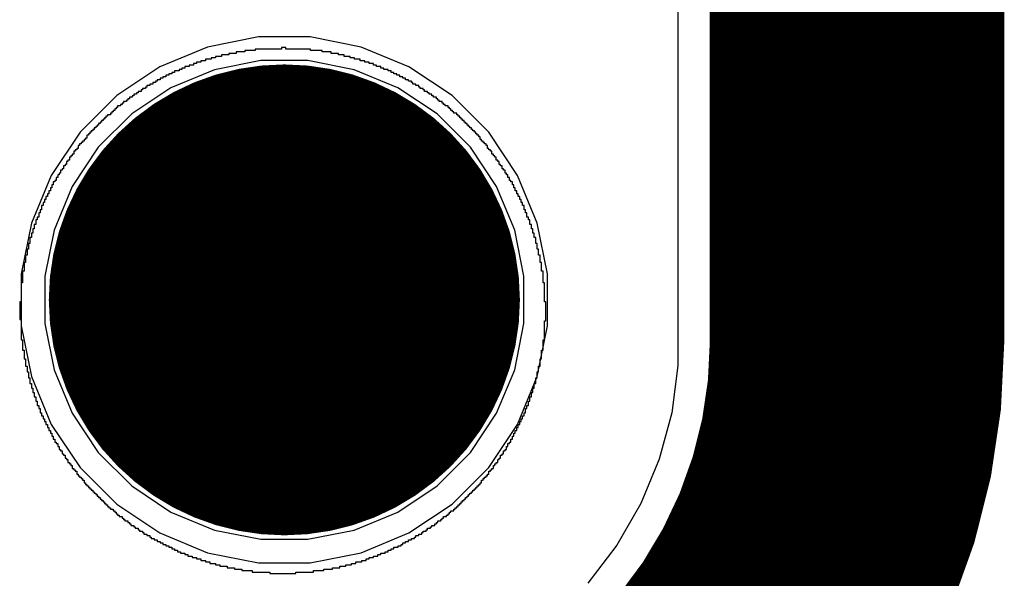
# Model space of a CAD drawing. Header units: millimetres. Extents: x -0.08 to 3.17, y -0.08 to 4.88.
# Tile 90 of 256: x 2.89 to 3.17, y 0.05 to 0.21. Entities that reach past the tile are written whole.
import ezdxf

# ---------------------------------------------------------------- set-up
doc = ezdxf.new("R2010")
doc.units = ezdxf.units.MM
doc.header["$MEASUREMENT"] = 0
for name, color, linetype in [('BottomLayer', 5, 'Continuous'), ('BottomOverlay', 54, 'Continuous'), ('BottomSolder', 6, 'Continuous'), ('Mechanical3', 76, 'Continuous'), ('Mechanical4', 56, 'Continuous'), ('MidLayer1', 16, 'Continuous'), ('MidLayer2', 76, 'Continuous'), ('MultiLayer', 9, 'Continuous'), ('PadHoleLayer', 156, 'Continuous'), ('TopLayer', 1, 'Continuous'), ('TopSolder', 216, 'Continuous')]:
    doc.layers.add(name, color=color, linetype=linetype)

msp = doc.modelspace()

# ---------------------------------------------------------------- linework, layer by layer
at = {"layer": 'BottomLayer'}
for p, q in [((3.0765, 3.73962), (3.0765, 0.11811)), ((2.9572, 0.20472), (2.94275, 0.20185)), ((2.97193, 0.20472), (2.9572, 0.20472)), ((2.98639, 0.20185), (2.97193, 0.20472)), ((2.94275, 0.20185), (2.92913, 0.19621)), ((3, 0.19621), (2.98639, 0.20185)), ((2.92913, 0.19621), (2.91688, 0.18802)), ((3.01225, 0.18802), (3, 0.19621)), ((2.91688, 0.18802), (2.90646, 0.17761)), ((3.02267, 0.17761), (3.01225, 0.18802)), ((2.90646, 0.17761), (2.89828, 0.16535)), ((3.03086, 0.16535), (3.02267, 0.17761)), ((2.89828, 0.16535), (2.89264, 0.15174)), ((3.0365, 0.15174), (3.03086, 0.16535)), ((2.89264, 0.15174), (2.88976, 0.13729)), ((3.03937, 0.13729), (3.0365, 0.15174)), ((2.88976, 0.13729), (2.88976, 0.12255)), ((3.03937, 0.12255), (3.03937, 0.13729)), ((2.88976, 0.12255), (2.89264, 0.1081)), ((3.0365, 0.1081), (3.03937, 0.12255)), ((3.0765, 0.11811), (3.0765, 0.11129)), ((3.0765, 0.11129), (3.07472, 0.09777)), ((2.89264, 0.1081), (2.89828, 0.09449)), ((3.03086, 0.09449), (3.0365, 0.1081)), ((3.07472, 0.09777), (3.07119, 0.08459)), ((2.89828, 0.09449), (2.90646, 0.08224)), ((3.02267, 0.08224), (3.03086, 0.09449)), ((3.07119, 0.08459), (3.06597, 0.07199)), ((2.90646, 0.08224), (2.91688, 0.07182)), ((3.01225, 0.07182), (3.02267, 0.08224)), ((2.91688, 0.07182), (2.92913, 0.06363)), ((3, 0.06363), (3.01225, 0.07182)), ((3.06597, 0.07199), (3.05915, 0.06017)), ((2.92913, 0.06363), (2.94275, 0.05799)), ((2.98639, 0.05799), (3, 0.06363)), ((3.05915, 0.06017), (3.05085, 0.04935)), ((2.94275, 0.05799), (2.9572, 0.05512)), ((2.97193, 0.05512), (2.98639, 0.05799)), ((2.9572, 0.05512), (2.97193, 0.05512))]:
    msp.add_line(p, q, dxfattribs=at)
at = {"layer": 'BottomLayer', "const_width": 0.06299}
msp.add_lwpolyline([(2.93307, 0.12992, 1), (2.99606, 0.12992, 1)], format="xyb", close=True, dxfattribs=at)
at = {"layer": 'BottomOverlay'}
for p, q in [((3.09134, 3.88243), (3.09134, -0.00158)), ((2.96496, 0.2017), (2.96371, 0.2017)), ((2.96371, 0.2017), (2.96371, 0.20129)), ((2.96496, 0.20129), (2.96496, 0.2017)), ((2.94501, 0.19879), (2.94376, 0.19879)), ((2.94376, 0.19879), (2.94376, 0.19838)), ((2.94667, 0.19921), (2.94501, 0.19921)), ((2.94501, 0.19921), (2.94501, 0.19879)), ((2.94875, 0.19963), (2.94667, 0.19963)), ((2.94667, 0.19963), (2.94667, 0.19921)), ((2.95083, 0.20004), (2.94875, 0.20004)), ((2.94875, 0.20004), (2.94875, 0.19963)), ((2.95332, 0.20046), (2.95083, 0.20046)), ((2.95083, 0.20046), (2.95083, 0.20004)), ((2.95623, 0.20087), (2.95332, 0.20087)), ((2.95332, 0.20087), (2.95332, 0.20046)), ((2.96371, 0.20129), (2.95623, 0.20129)), ((2.95623, 0.20129), (2.95623, 0.20087)), ((2.97203, 0.20129), (2.96496, 0.20129)), ((2.97203, 0.20087), (2.97203, 0.20129)), ((2.97535, 0.20087), (2.97203, 0.20087)), ((2.97535, 0.20046), (2.97535, 0.20087)), ((2.97785, 0.20046), (2.97535, 0.20046)), ((2.97785, 0.20004), (2.97785, 0.20046)), ((2.97993, 0.20004), (2.97785, 0.20004)), ((2.97993, 0.19963), (2.97993, 0.20004)), ((2.98159, 0.19963), (2.97993, 0.19963)), ((2.98159, 0.19921), (2.98159, 0.19963)), ((2.98325, 0.19921), (2.98159, 0.19921)), ((2.98325, 0.19879), (2.98325, 0.19921)), ((2.9845, 0.19879), (2.98325, 0.19879)), ((2.9845, 0.19838), (2.9845, 0.19879)), ((2.93752, 0.1963), (2.93628, 0.1963)), ((2.93628, 0.1963), (2.93628, 0.19588)), ((2.93877, 0.19672), (2.93752, 0.19672)), ((2.93752, 0.19672), (2.93752, 0.1963)), ((2.9396, 0.19713), (2.93877, 0.19713)), ((2.93877, 0.19713), (2.93877, 0.19672)), ((2.94085, 0.19755), (2.9396, 0.19755)), ((2.9396, 0.19755), (2.9396, 0.19713)), ((2.9421, 0.19796), (2.94085, 0.19796)), ((2.94085, 0.19796), (2.94085, 0.19755)), ((2.94376, 0.19838), (2.9421, 0.19838)), ((2.9421, 0.19838), (2.9421, 0.19796)), ((2.98616, 0.19838), (2.9845, 0.19838)), ((2.98616, 0.19796), (2.98616, 0.19838)), ((2.98741, 0.19796), (2.98616, 0.19796)), ((2.98741, 0.19755), (2.98741, 0.19796)), ((2.98866, 0.19755), (2.98741, 0.19755)), ((2.98866, 0.19713), (2.98866, 0.19755)), ((2.9899, 0.19713), (2.98866, 0.19713)), ((2.9899, 0.19672), (2.9899, 0.19713)), ((2.99074, 0.19672), (2.9899, 0.19672)), ((2.99074, 0.1963), (2.99074, 0.19672)), ((2.99198, 0.1963), (2.99074, 0.1963)), ((2.99198, 0.19588), (2.99198, 0.1963)), ((2.93087, 0.19339), (2.93004, 0.19339)), ((2.93004, 0.19339), (2.93004, 0.19297)), ((2.9317, 0.19381), (2.93087, 0.19381)), ((2.93087, 0.19381), (2.93087, 0.19339)), ((2.93254, 0.19422), (2.9317, 0.19422)), ((2.9317, 0.19422), (2.9317, 0.19381)), ((2.93337, 0.19464), (2.93254, 0.19464)), ((2.93254, 0.19464), (2.93254, 0.19422)), ((2.93461, 0.19505), (2.93337, 0.19505)), ((2.93337, 0.19505), (2.93337, 0.19464)), ((2.93545, 0.19547), (2.93461, 0.19547)), ((2.93461, 0.19547), (2.93461, 0.19505)), ((2.93628, 0.19588), (2.93545, 0.19588)), ((2.93545, 0.19588), (2.93545, 0.19547)), ((2.99281, 0.19588), (2.99198, 0.19588)), ((2.99281, 0.19547), (2.99281, 0.19588)), ((2.99406, 0.19547), (2.99281, 0.19547)), ((2.99406, 0.19505), (2.99406, 0.19547)), ((2.99489, 0.19505), (2.99406, 0.19505)), ((2.99489, 0.19464), (2.99489, 0.19505)), ((2.99572, 0.19464), (2.99489, 0.19464)), ((2.99572, 0.19422), (2.99572, 0.19464)), ((2.99656, 0.19422), (2.99572, 0.19422)), ((2.99656, 0.19381), (2.99656, 0.19422)), ((2.99739, 0.19381), (2.99656, 0.19381)), ((2.99739, 0.19339), (2.99739, 0.19381)), ((2.99822, 0.19339), (2.99739, 0.19339)), ((2.99822, 0.19297), (2.99822, 0.19339)), ((2.92547, 0.19048), (2.92505, 0.19048)), ((2.92505, 0.19048), (2.92505, 0.19006)), ((2.9263, 0.1909), (2.92547, 0.1909)), ((2.92547, 0.1909), (2.92547, 0.19048)), ((2.92713, 0.19131), (2.9263, 0.19131)), ((2.9263, 0.19131), (2.9263, 0.1909)), ((2.92796, 0.19173), (2.92713, 0.19173)), ((2.92713, 0.19173), (2.92713, 0.19131)), ((2.92838, 0.19214), (2.92796, 0.19214)), ((2.92796, 0.19214), (2.92796, 0.19173)), ((2.92921, 0.19256), (2.92838, 0.19256)), ((2.92838, 0.19256), (2.92838, 0.19214)), ((2.93004, 0.19297), (2.92921, 0.19297)), ((2.92921, 0.19297), (2.92921, 0.19256)), ((2.99905, 0.19297), (2.99822, 0.19297)), ((2.99905, 0.19256), (2.99905, 0.19297)), ((2.99988, 0.19256), (2.99905, 0.19256)), ((2.99988, 0.19214), (2.99988, 0.19256)), ((3.00071, 0.19214), (2.99988, 0.19214)), ((3.00071, 0.19173), (3.00071, 0.19214)), ((3.00113, 0.19173), (3.00071, 0.19173)), ((3.00113, 0.19131), (3.00113, 0.19173)), ((3.00196, 0.19131), (3.00113, 0.19131)), ((3.00196, 0.1909), (3.00196, 0.19131)), ((3.00279, 0.1909), (3.00196, 0.1909)), ((3.00279, 0.19048), (3.00279, 0.1909)), ((3.00321, 0.19048), (3.00279, 0.19048)), ((3.00321, 0.19006), (3.00321, 0.19048)), ((2.92173, 0.18799), (2.92131, 0.18799)), ((2.92131, 0.18799), (2.92131, 0.18757)), ((2.92256, 0.1884), (2.92173, 0.1884)), ((2.92173, 0.1884), (2.92173, 0.18799)), ((2.92297, 0.18882), (2.92256, 0.18882)), ((2.92256, 0.18882), (2.92256, 0.1884)), ((2.92381, 0.18923), (2.92297, 0.18923)), ((2.92297, 0.18923), (2.92297, 0.18882)), ((2.92422, 0.18965), (2.92381, 0.18965)), ((2.92381, 0.18965), (2.92381, 0.18923)), ((2.92505, 0.19006), (2.92422, 0.19006)), ((2.92422, 0.19006), (2.92422, 0.18965)), ((3.00404, 0.19006), (3.00321, 0.19006)), ((3.00404, 0.18965), (3.00404, 0.19006)), ((3.00445, 0.18965), (3.00404, 0.18965)), ((3.00445, 0.18923), (3.00445, 0.18965)), ((3.00529, 0.18923), (3.00445, 0.18923)), ((3.00529, 0.18882), (3.00529, 0.18923)), ((3.0057, 0.18882), (3.00529, 0.18882)), ((3.0057, 0.1884), (3.0057, 0.18882)), ((3.00653, 0.1884), (3.0057, 0.1884)), ((3.00653, 0.18799), (3.00653, 0.1884)), ((3.00695, 0.18799), (3.00653, 0.18799)), ((3.00695, 0.18757), (3.00695, 0.18799)), ((2.91799, 0.18508), (2.91715, 0.18508)), ((2.91715, 0.18508), (2.91715, 0.18466)), ((2.9184, 0.18549), (2.91799, 0.18549)), ((2.91799, 0.18549), (2.91799, 0.18508)), ((2.91882, 0.18591), (2.9184, 0.18591)), ((2.9184, 0.18591), (2.9184, 0.18549)), ((2.91965, 0.18632), (2.91882, 0.18632)), ((2.91882, 0.18632), (2.91882, 0.18591)), ((2.92006, 0.18674), (2.91965, 0.18674)), ((2.91965, 0.18674), (2.91965, 0.18632)), ((2.92048, 0.18715), (2.92006, 0.18715)), ((2.92006, 0.18715), (2.92006, 0.18674)), ((2.92131, 0.18757), (2.92048, 0.18757)), ((2.92048, 0.18757), (2.92048, 0.18715)), ((3.00778, 0.18757), (3.00695, 0.18757)), ((3.00778, 0.18715), (3.00778, 0.18757)), ((3.0082, 0.18715), (3.00778, 0.18715)), ((3.0082, 0.18674), (3.0082, 0.18715)), ((3.00861, 0.18674), (3.0082, 0.18674)), ((3.00861, 0.18632), (3.00861, 0.18674)), ((3.00944, 0.18632), (3.00861, 0.18632)), ((3.00944, 0.18591), (3.00944, 0.18632)), ((3.00986, 0.18591), (3.00944, 0.18591)), ((3.00986, 0.18549), (3.00986, 0.18591)), ((3.01027, 0.18549), (3.00986, 0.18549)), ((3.01027, 0.18508), (3.01027, 0.18549)), ((3.01111, 0.18508), (3.01027, 0.18508)), ((3.01111, 0.18466), (3.01111, 0.18508)), ((2.91424, 0.18217), (2.91383, 0.18217)), ((2.91383, 0.18217), (2.91383, 0.18175)), ((2.91508, 0.18258), (2.91424, 0.18258)), ((2.91424, 0.18258), (2.91424, 0.18217)), ((2.91549, 0.183), (2.91508, 0.183)), ((2.91508, 0.183), (2.91508, 0.18258)), ((2.91591, 0.18341), (2.91549, 0.18341)), ((2.91549, 0.18341), (2.91549, 0.183)), ((2.91632, 0.18383), (2.91591, 0.18383)), ((2.91591, 0.18383), (2.91591, 0.18341)), ((2.91674, 0.18424), (2.91632, 0.18424)), ((2.91632, 0.18424), (2.91632, 0.18383)), ((2.91715, 0.18466), (2.91674, 0.18466)), ((2.91674, 0.18466), (2.91674, 0.18424)), ((3.01152, 0.18466), (3.01111, 0.18466)), ((3.01152, 0.18424), (3.01152, 0.18466)), ((3.01194, 0.18424), (3.01152, 0.18424)), ((3.01194, 0.18383), (3.01194, 0.18424)), ((3.01235, 0.18383), (3.01194, 0.18383)), ((3.01235, 0.18341), (3.01235, 0.18383)), ((3.01277, 0.18341), (3.01235, 0.18341)), ((3.01277, 0.183), (3.01277, 0.18341)), ((3.0136, 0.183), (3.01277, 0.183)), ((3.0136, 0.18258), (3.0136, 0.183)), ((3.01402, 0.18258), (3.0136, 0.18258)), ((3.01402, 0.18217), (3.01402, 0.18258)), ((3.01443, 0.18217), (3.01402, 0.18217)), ((3.01443, 0.18175), (3.01443, 0.18217)), ((2.91133, 0.17926), (2.91092, 0.17926)), ((2.91092, 0.17926), (2.91092, 0.17884)), ((2.91175, 0.17967), (2.91133, 0.17967)), ((2.91133, 0.17967), (2.91133, 0.17926)), ((2.91217, 0.18009), (2.91175, 0.18009)), ((2.91175, 0.18009), (2.91175, 0.17967)), ((2.91258, 0.1805), (2.91217, 0.1805)), ((2.91217, 0.1805), (2.91217, 0.18009)), ((2.913, 0.18092), (2.91258, 0.18092)), ((2.91258, 0.18092), (2.91258, 0.1805)), ((2.91341, 0.18133), (2.913, 0.18133)), ((2.913, 0.18133), (2.913, 0.18092)), ((2.91383, 0.18175), (2.91341, 0.18175)), ((2.91341, 0.18175), (2.91341, 0.18133)), ((3.01485, 0.18175), (3.01443, 0.18175)), ((3.01485, 0.18133), (3.01485, 0.18175)), ((3.01526, 0.18133), (3.01485, 0.18133)), ((3.01526, 0.18092), (3.01526, 0.18133)), ((3.01568, 0.18092), (3.01526, 0.18092)), ((3.01568, 0.1805), (3.01568, 0.18092)), ((3.01609, 0.1805), (3.01568, 0.1805)), ((3.01609, 0.18009), (3.01609, 0.1805)), ((3.01651, 0.18009), (3.01609, 0.18009)), ((3.01651, 0.17967), (3.01651, 0.18009)), ((3.01693, 0.17967), (3.01651, 0.17967)), ((3.01693, 0.17926), (3.01693, 0.17967)), ((3.01734, 0.17926), (3.01693, 0.17926)), ((3.01734, 0.17884), (3.01734, 0.17926)), ((2.90884, 0.17676), (2.90842, 0.17676)), ((2.90842, 0.17676), (2.90842, 0.17593)), ((2.90926, 0.17718), (2.90884, 0.17718)), ((2.90884, 0.17718), (2.90884, 0.17676)), ((2.90967, 0.17759), (2.90926, 0.17759)), ((2.90926, 0.17759), (2.90926, 0.17718)), ((2.91009, 0.17801), (2.90967, 0.17801)), ((2.90967, 0.17801), (2.90967, 0.17759)), ((2.9105, 0.17842), (2.91009, 0.17842)), ((2.91009, 0.17842), (2.91009, 0.17801)), ((2.91092, 0.17884), (2.9105, 0.17884)), ((2.9105, 0.17884), (2.9105, 0.17842)), ((3.01776, 0.17884), (3.01734, 0.17884)), ((3.01776, 0.17842), (3.01776, 0.17884)), ((3.01817, 0.17842), (3.01776, 0.17842)), ((3.01817, 0.17801), (3.01817, 0.17842)), ((3.01859, 0.17801), (3.01817, 0.17801)), ((3.01859, 0.17759), (3.01859, 0.17801)), ((3.019, 0.17759), (3.01859, 0.17759)), ((3.019, 0.17718), (3.019, 0.17759)), ((3.01942, 0.17718), (3.019, 0.17718)), ((3.01942, 0.17676), (3.01942, 0.17718)), ((3.01984, 0.17676), (3.01942, 0.17676)), ((3.01984, 0.17635), (3.01984, 0.17676)), ((2.90635, 0.17385), (2.90593, 0.17385)), ((2.90593, 0.17385), (2.90593, 0.17302)), ((2.90676, 0.17427), (2.90635, 0.17427)), ((2.90635, 0.17427), (2.90635, 0.17385)), ((2.90718, 0.17468), (2.90676, 0.17468)), ((2.90676, 0.17468), (2.90676, 0.17427)), ((2.90759, 0.1751), (2.90718, 0.1751)), ((2.90718, 0.1751), (2.90718, 0.17468)), ((2.90801, 0.17551), (2.90759, 0.17551)), ((2.90759, 0.17551), (2.90759, 0.1751)), ((2.90842, 0.17593), (2.90801, 0.17593)), ((2.90801, 0.17593), (2.90801, 0.17551)), ((3.02025, 0.17635), (3.01984, 0.17635)), ((3.02025, 0.17551), (3.02025, 0.17635)), ((3.02067, 0.17551), (3.02025, 0.17551)), ((3.02067, 0.1751), (3.02067, 0.17551)), ((3.02108, 0.1751), (3.02067, 0.1751)), ((3.02108, 0.17468), (3.02108, 0.1751)), ((3.0215, 0.17468), (3.02108, 0.17468)), ((3.0215, 0.17427), (3.0215, 0.17468)), ((3.02191, 0.17427), (3.0215, 0.17427)), ((3.02191, 0.17385), (3.02191, 0.17427)), ((3.02233, 0.17385), (3.02191, 0.17385)), ((3.02233, 0.17302), (3.02233, 0.17385)), ((2.90427, 0.17094), (2.90385, 0.17094)), ((2.90385, 0.17094), (2.90385, 0.17053)), ((2.90468, 0.17136), (2.90427, 0.17136)), ((2.90427, 0.17136), (2.90427, 0.17094)), ((2.9051, 0.17219), (2.90468, 0.17219)), ((2.90468, 0.17219), (2.90468, 0.17136)), ((2.90551, 0.1726), (2.9051, 0.1726)), ((2.9051, 0.1726), (2.9051, 0.17219)), ((2.90593, 0.17302), (2.90551, 0.17302)), ((2.90551, 0.17302), (2.90551, 0.1726)), ((3.02275, 0.17302), (3.02233, 0.17302)), ((3.02275, 0.1726), (3.02275, 0.17302)), ((3.02316, 0.1726), (3.02275, 0.1726)), ((3.02316, 0.17219), (3.02316, 0.1726)), ((3.02358, 0.17219), (3.02316, 0.17219)), ((3.02358, 0.17136), (3.02358, 0.17219)), ((3.02399, 0.17136), (3.02358, 0.17136)), ((3.02399, 0.17094), (3.02399, 0.17136)), ((3.02441, 0.17094), (3.02399, 0.17094)), ((3.02441, 0.17053), (3.02441, 0.17094)), ((2.90219, 0.16803), (2.90177, 0.16803)), ((2.90177, 0.16803), (2.90177, 0.1672)), ((2.9026, 0.16845), (2.90219, 0.16845)), ((2.90219, 0.16845), (2.90219, 0.16803)), ((2.90302, 0.16928), (2.9026, 0.16928)), ((2.9026, 0.16928), (2.9026, 0.16845)), ((2.90344, 0.16969), (2.90302, 0.16969)), ((2.90302, 0.16969), (2.90302, 0.16928)), ((2.90385, 0.17053), (2.90344, 0.17053)), ((2.90344, 0.17053), (2.90344, 0.16969)), ((3.02482, 0.17053), (3.02441, 0.17053)), ((3.02482, 0.16969), (3.02482, 0.17053)), ((3.02524, 0.16969), (3.02482, 0.16969)), ((3.02524, 0.16928), (3.02524, 0.16969)), ((3.02566, 0.16928), (3.02524, 0.16928)), ((3.02566, 0.16845), (3.02566, 0.16928)), ((3.02607, 0.16845), (3.02566, 0.16845)), ((3.02607, 0.16803), (3.02607, 0.16845)), ((3.02649, 0.16803), (3.02607, 0.16803)), ((3.02649, 0.1672), (3.02649, 0.16803)), ((2.90053, 0.16554), (2.90011, 0.16554)), ((2.90011, 0.16554), (2.90011, 0.16471)), ((2.90094, 0.16595), (2.90053, 0.16595)), ((2.90053, 0.16595), (2.90053, 0.16554)), ((2.90136, 0.16678), (2.90094, 0.16678)), ((2.90094, 0.16678), (2.90094, 0.16595)), ((2.90177, 0.1672), (2.90136, 0.1672)), ((2.90136, 0.1672), (2.90136, 0.16678)), ((3.0269, 0.1672), (3.02649, 0.1672)), ((3.0269, 0.16678), (3.0269, 0.1672)), ((3.02732, 0.16678), (3.0269, 0.16678)), ((3.02732, 0.16595), (3.02732, 0.16678)), ((3.02773, 0.16595), (3.02732, 0.16595)), ((3.02773, 0.16554), (3.02773, 0.16595)), ((3.02815, 0.16554), (3.02773, 0.16554)), ((3.02815, 0.16471), (3.02815, 0.16554)), ((2.89886, 0.16263), (2.89845, 0.16263)), ((2.89845, 0.16263), (2.89845, 0.1618)), ((2.89928, 0.16346), (2.89886, 0.16346)), ((2.89886, 0.16346), (2.89886, 0.16263)), ((2.89969, 0.16387), (2.89928, 0.16387)), ((2.89928, 0.16387), (2.89928, 0.16346)), ((2.90011, 0.16471), (2.89969, 0.16471)), ((2.89969, 0.16471), (2.89969, 0.16387)), ((3.02857, 0.16471), (3.02815, 0.16471)), ((3.02857, 0.16387), (3.02857, 0.16471)), ((3.02898, 0.16387), (3.02857, 0.16387)), ((3.02898, 0.16346), (3.02898, 0.16387)), ((3.0294, 0.16346), (3.02898, 0.16346)), ((3.0294, 0.16263), (3.0294, 0.16346)), ((3.02981, 0.16263), (3.0294, 0.16263)), ((3.02981, 0.1618), (3.02981, 0.16263)), ((2.89762, 0.16013), (2.8972, 0.16013)), ((2.8972, 0.16013), (2.8972, 0.1593)), ((2.89803, 0.16096), (2.89762, 0.16096)), ((2.89762, 0.16096), (2.89762, 0.16013)), ((2.89845, 0.1618), (2.89803, 0.1618)), ((2.89803, 0.1618), (2.89803, 0.16096)), ((3.03023, 0.1618), (3.02981, 0.1618)), ((3.03023, 0.16096), (3.03023, 0.1618)), ((3.03064, 0.16096), (3.03023, 0.16096)), ((3.03064, 0.16013), (3.03064, 0.16096)), ((3.03106, 0.16013), (3.03064, 0.16013)), ((3.03106, 0.1593), (3.03106, 0.16013)), ((2.89595, 0.15681), (2.89554, 0.15681)), ((2.89554, 0.15681), (2.89554, 0.15556)), ((2.89637, 0.15764), (2.89595, 0.15764)), ((2.89595, 0.15764), (2.89595, 0.15681)), ((2.89678, 0.15847), (2.89637, 0.15847)), ((2.89637, 0.15847), (2.89637, 0.15764)), ((2.8972, 0.1593), (2.89678, 0.1593)), ((2.89678, 0.1593), (2.89678, 0.15847)), ((3.03148, 0.1593), (3.03106, 0.1593)), ((3.03148, 0.15847), (3.03148, 0.1593)), ((3.03189, 0.15847), (3.03148, 0.15847)), ((3.03189, 0.15764), (3.03189, 0.15847)), ((3.03231, 0.15764), (3.03189, 0.15764)), ((3.03231, 0.15681), (3.03231, 0.15764)), ((3.03272, 0.15681), (3.03231, 0.15681)), ((3.03272, 0.15556), (3.03272, 0.15681)), ((2.89512, 0.15473), (2.89471, 0.15473)), ((2.89471, 0.15473), (2.89471, 0.15348)), ((2.89554, 0.15556), (2.89512, 0.15556)), ((2.89512, 0.15556), (2.89512, 0.15473)), ((3.03314, 0.15556), (3.03272, 0.15556)), ((3.03314, 0.15473), (3.03314, 0.15556)), ((3.03355, 0.15473), (3.03314, 0.15473)), ((3.03355, 0.15348), (3.03355, 0.15473)), ((2.89387, 0.1514), (2.89346, 0.1514)), ((2.89346, 0.1514), (2.89346, 0.15016)), ((2.89429, 0.15265), (2.89387, 0.15265)), ((2.89387, 0.15265), (2.89387, 0.1514)), ((2.89471, 0.15348), (2.89429, 0.15348)), ((2.89429, 0.15348), (2.89429, 0.15265)), ((3.03397, 0.15348), (3.03355, 0.15348)), ((3.03397, 0.15265), (3.03397, 0.15348)), ((3.03439, 0.15265), (3.03397, 0.15265)), ((3.03439, 0.1514), (3.03439, 0.15265)), ((3.0348, 0.1514), (3.03439, 0.1514)), ((3.0348, 0.15016), (3.0348, 0.1514)), ((2.89304, 0.14891), (2.89263, 0.14891)), ((2.89263, 0.14891), (2.89263, 0.14766)), ((2.89346, 0.15016), (2.89304, 0.15016)), ((2.89304, 0.15016), (2.89304, 0.14891)), ((3.03522, 0.15016), (3.0348, 0.15016)), ((3.03522, 0.14891), (3.03522, 0.15016)), ((3.03563, 0.14891), (3.03522, 0.14891)), ((3.03563, 0.14766), (3.03563, 0.14891)), ((2.89221, 0.146), (2.8918, 0.146)), ((2.8918, 0.146), (2.8918, 0.14434)), ((2.89263, 0.14766), (2.89221, 0.14766)), ((2.89221, 0.14766), (2.89221, 0.146)), ((3.03605, 0.14766), (3.03563, 0.14766)), ((3.03605, 0.146), (3.03605, 0.14766)), ((3.03646, 0.146), (3.03605, 0.146)), ((3.03646, 0.14434), (3.03646, 0.146)), ((2.8918, 0.14434), (2.89138, 0.14434)), ((2.89138, 0.14434), (2.89138, 0.14267)), ((3.03688, 0.14434), (3.03646, 0.14434)), ((3.03688, 0.14267), (3.03688, 0.14434)), ((2.89096, 0.14059), (2.89055, 0.14059)), ((2.89055, 0.14059), (2.89055, 0.1381)), ((2.89138, 0.14267), (2.89096, 0.14267)), ((2.89096, 0.14267), (2.89096, 0.14059)), ((3.0373, 0.14267), (3.03688, 0.14267)), ((3.0373, 0.14059), (3.0373, 0.14267)), ((3.03771, 0.14059), (3.0373, 0.14059)), ((3.03771, 0.1381), (3.03771, 0.14059)), ((2.89055, 0.1381), (2.89013, 0.1381)), ((2.89013, 0.1381), (2.89013, 0.13477)), ((3.03813, 0.1381), (3.03771, 0.1381)), ((3.03813, 0.13477), (3.03813, 0.1381)), ((2.89013, 0.13477), (2.88972, 0.13477)), ((2.88972, 0.13477), (2.88972, 0.12937)), ((3.03854, 0.13477), (3.03813, 0.13477)), ((3.03854, 0.12937), (3.03854, 0.13477)), ((2.88972, 0.12937), (2.8893, 0.12937)), ((2.8893, 0.12937), (2.8893, 0.12438)), ((3.03896, 0.12937), (3.03854, 0.12937)), ((3.03896, 0.12397), (3.03896, 0.12937)), ((2.8893, 0.12438), (2.88972, 0.12438)), ((2.88972, 0.12438), (2.88972, 0.11856)), ((3.03854, 0.11856), (3.03854, 0.12397)), ((3.03854, 0.12397), (3.03896, 0.12397)), ((2.88972, 0.11856), (2.89013, 0.11856)), ((2.89013, 0.11856), (2.89013, 0.11565)), ((3.03813, 0.11565), (3.03813, 0.11856)), ((3.03813, 0.11856), (3.03854, 0.11856)), ((2.89013, 0.11565), (2.89055, 0.11565)), ((2.89055, 0.11565), (2.89055, 0.11524)), ((2.89055, 0.11524), (2.89055, 0.11482)), ((2.89055, 0.11482), (2.89055, 0.11316)), ((3.03771, 0.11316), (3.03771, 0.11565)), ((3.03771, 0.11565), (3.03813, 0.11565)), ((2.89055, 0.11316), (2.89096, 0.11316)), ((2.89096, 0.11316), (2.89096, 0.11108)), ((3.0373, 0.11108), (3.0373, 0.11316)), ((3.0373, 0.11316), (3.03771, 0.11316)), ((2.89096, 0.11108), (2.89138, 0.11108)), ((2.89138, 0.11108), (2.89138, 0.10942)), ((2.89138, 0.10942), (2.8918, 0.10942)), ((2.8918, 0.10942), (2.8918, 0.10775)), ((3.03646, 0.10775), (3.03646, 0.10942)), ((3.03646, 0.10942), (3.03688, 0.10942)), ((3.03688, 0.10942), (3.03688, 0.11108)), ((3.03688, 0.11108), (3.0373, 0.11108)), ((2.8918, 0.10775), (2.89221, 0.10775)), ((2.89221, 0.10775), (2.89221, 0.10609)), ((3.03605, 0.10609), (3.03605, 0.10775)), ((3.03605, 0.10775), (3.03646, 0.10775)), ((2.89221, 0.10609), (2.89263, 0.10609)), ((2.89263, 0.10609), (2.89263, 0.10484)), ((2.89263, 0.10484), (2.89304, 0.10484)), ((2.89304, 0.10484), (2.89304, 0.1036)), ((3.03522, 0.1036), (3.03522, 0.10484)), ((3.03522, 0.10484), (3.03563, 0.10484)), ((3.03563, 0.10484), (3.03563, 0.10609)), ((3.03563, 0.10609), (3.03605, 0.10609)), ((2.89304, 0.1036), (2.89346, 0.1036)), ((2.89346, 0.1036), (2.89346, 0.10235)), ((2.89346, 0.10235), (2.89387, 0.10235)), ((2.89387, 0.10235), (2.89387, 0.1011)), ((2.89387, 0.1011), (2.89429, 0.1011)), ((2.89429, 0.1011), (2.89429, 0.09985)), ((3.03397, 0.09985), (3.03397, 0.1011)), ((3.03397, 0.1011), (3.03439, 0.1011)), ((3.03439, 0.1011), (3.03439, 0.10235)), ((3.03439, 0.10235), (3.0348, 0.10235)), ((3.0348, 0.10235), (3.0348, 0.1036)), ((3.0348, 0.1036), (3.03522, 0.1036)), ((2.89429, 0.09985), (2.89471, 0.09985)), ((2.89471, 0.09985), (2.89471, 0.09902)), ((2.89471, 0.09902), (2.89512, 0.09902)), ((2.89512, 0.09902), (2.89512, 0.09778)), ((3.03314, 0.09778), (3.03314, 0.09902)), ((3.03314, 0.09902), (3.03355, 0.09902)), ((3.03355, 0.09902), (3.03355, 0.09985)), ((3.03355, 0.09985), (3.03397, 0.09985)), ((2.89512, 0.09778), (2.89554, 0.09778)), ((2.89554, 0.09778), (2.89554, 0.09694)), ((2.89554, 0.09694), (2.89595, 0.09694)), ((2.89595, 0.09694), (2.89595, 0.09611)), ((2.89595, 0.09611), (2.89637, 0.09611)), ((2.89637, 0.09611), (2.89637, 0.09528)), ((2.89637, 0.09528), (2.89678, 0.09528)), ((2.89678, 0.09528), (2.89678, 0.09445)), ((3.03148, 0.09445), (3.03148, 0.09528)), ((3.03148, 0.09528), (3.03189, 0.09528)), ((3.03189, 0.09528), (3.03189, 0.09611)), ((3.03189, 0.09611), (3.03231, 0.09611)), ((3.03231, 0.09611), (3.03231, 0.09694)), ((3.03231, 0.09694), (3.03272, 0.09694)), ((3.03272, 0.09694), (3.03272, 0.09778)), ((3.03272, 0.09778), (3.03314, 0.09778)), ((2.89678, 0.09445), (2.8972, 0.09445)), ((2.8972, 0.09445), (2.8972, 0.09362)), ((2.8972, 0.09362), (2.89762, 0.09362)), ((2.89762, 0.09362), (2.89762, 0.09279)), ((2.89762, 0.09279), (2.89803, 0.09279)), ((2.89803, 0.09279), (2.89803, 0.09196)), ((3.03023, 0.09196), (3.03023, 0.09279)), ((3.03023, 0.09279), (3.03064, 0.09279)), ((3.03064, 0.09279), (3.03064, 0.09362)), ((3.03064, 0.09362), (3.03106, 0.09362)), ((3.03106, 0.09362), (3.03106, 0.09445)), ((3.03106, 0.09445), (3.03148, 0.09445)), ((2.89803, 0.09196), (2.89845, 0.09196)), ((2.89845, 0.09196), (2.89845, 0.09112)), ((2.89845, 0.09112), (2.89886, 0.09112)), ((2.89886, 0.09112), (2.89886, 0.09029)), ((2.89886, 0.09029), (2.89928, 0.09029)), ((2.89928, 0.09029), (2.89928, 0.08946)), ((3.02898, 0.08946), (3.02898, 0.09029)), ((3.02898, 0.09029), (3.0294, 0.09029)), ((3.0294, 0.09029), (3.0294, 0.09112)), ((3.0294, 0.09112), (3.02981, 0.09112)), ((3.02981, 0.09112), (3.02981, 0.09196)), ((3.02981, 0.09196), (3.03023, 0.09196)), ((2.89928, 0.08946), (2.89969, 0.08946)), ((2.89969, 0.08946), (2.89969, 0.08905)), ((2.89969, 0.08905), (2.90011, 0.08905)), ((2.90011, 0.08905), (2.90011, 0.08821)), ((2.90011, 0.08821), (2.90053, 0.08821)), ((2.90053, 0.08821), (2.90053, 0.08738)), ((2.90053, 0.08738), (2.90094, 0.08738)), ((2.90094, 0.08738), (2.90094, 0.08697)), ((2.90094, 0.08697), (2.90136, 0.08697)), ((2.90136, 0.08697), (2.90136, 0.08614)), ((3.0269, 0.08614), (3.0269, 0.08697)), ((3.0269, 0.08697), (3.02732, 0.08697)), ((3.02732, 0.08697), (3.02732, 0.08738)), ((3.02732, 0.08738), (3.02773, 0.08738)), ((3.02773, 0.08738), (3.02773, 0.08821)), ((3.02773, 0.08821), (3.02815, 0.08821)), ((3.02815, 0.08821), (3.02815, 0.08905)), ((3.02815, 0.08905), (3.02857, 0.08905)), ((3.02857, 0.08905), (3.02857, 0.08946)), ((3.02857, 0.08946), (3.02898, 0.08946)), ((2.90136, 0.08614), (2.90177, 0.08614)), ((2.90177, 0.08614), (2.90177, 0.08572)), ((2.90177, 0.08572), (2.90219, 0.08572)), ((2.90219, 0.08572), (2.90219, 0.08489)), ((2.90219, 0.08489), (2.9026, 0.08489)), ((2.9026, 0.08489), (2.9026, 0.08447)), ((2.9026, 0.08447), (2.90302, 0.08447)), ((2.90302, 0.08447), (2.90302, 0.08364)), ((3.02524, 0.08364), (3.02524, 0.08447)), ((3.02524, 0.08447), (3.02566, 0.08447)), ((3.02566, 0.08447), (3.02566, 0.08489)), ((3.02566, 0.08489), (3.02607, 0.08489)), ((3.02607, 0.08489), (3.02607, 0.08572)), ((3.02607, 0.08572), (3.02649, 0.08572)), ((3.02649, 0.08572), (3.02649, 0.08614)), ((3.02649, 0.08614), (3.0269, 0.08614)), ((2.90302, 0.08364), (2.90344, 0.08364)), ((2.90344, 0.08364), (2.90344, 0.08323)), ((2.90344, 0.08323), (2.90385, 0.08323)), ((2.90385, 0.08323), (2.90385, 0.08281)), ((2.90385, 0.08281), (2.90427, 0.08281)), ((2.90427, 0.08281), (2.90427, 0.08198)), ((2.90427, 0.08198), (2.90468, 0.08198)), ((2.90468, 0.08198), (2.90468, 0.08156)), ((2.90468, 0.08156), (2.9051, 0.08156)), ((2.9051, 0.08156), (2.9051, 0.08115)), ((3.02316, 0.08115), (3.02316, 0.08156)), ((3.02316, 0.08156), (3.02358, 0.08156)), ((3.02358, 0.08156), (3.02358, 0.08198)), ((3.02358, 0.08198), (3.02399, 0.08198)), ((3.02399, 0.08198), (3.02399, 0.08281)), ((3.02399, 0.08281), (3.02441, 0.08281)), ((3.02441, 0.08281), (3.02441, 0.08323)), ((3.02441, 0.08323), (3.02482, 0.08323)), ((3.02482, 0.08323), (3.02482, 0.08364)), ((3.02482, 0.08364), (3.02524, 0.08364)), ((2.9051, 0.08115), (2.90551, 0.08115)), ((2.90551, 0.08115), (2.90551, 0.08032)), ((2.90551, 0.08032), (2.90593, 0.08032)), ((2.90593, 0.08032), (2.90593, 0.0799)), ((2.90593, 0.0799), (2.90635, 0.0799)), ((2.90635, 0.0799), (2.90635, 0.07948)), ((2.90635, 0.07948), (2.90676, 0.07948)), ((2.90676, 0.07948), (2.90676, 0.07907)), ((2.90676, 0.07907), (2.90718, 0.07907)), ((2.90718, 0.07907), (2.90718, 0.07865)), ((2.90718, 0.07865), (2.90759, 0.07865)), ((2.90759, 0.07865), (2.90759, 0.07782)), ((3.02067, 0.07782), (3.02067, 0.07865)), ((3.02067, 0.07865), (3.02108, 0.07865)), ((3.02108, 0.07865), (3.02108, 0.07907)), ((3.02108, 0.07907), (3.0215, 0.07907)), ((3.0215, 0.07907), (3.0215, 0.07948)), ((3.0215, 0.07948), (3.02191, 0.07948)), ((3.02191, 0.07948), (3.02191, 0.0799)), ((3.02191, 0.0799), (3.02233, 0.0799)), ((3.02233, 0.0799), (3.02233, 0.08032)), ((3.02233, 0.08032), (3.02275, 0.08032)), ((3.02275, 0.08032), (3.02275, 0.08115)), ((3.02275, 0.08115), (3.02316, 0.08115)), ((2.90759, 0.07782), (2.90801, 0.07782)), ((2.90801, 0.07782), (2.90801, 0.07741)), ((2.90801, 0.07741), (2.90842, 0.07741)), ((2.90842, 0.07741), (2.90842, 0.07699)), ((2.90842, 0.07699), (2.90884, 0.07699)), ((2.90884, 0.07699), (2.90884, 0.07657)), ((2.90884, 0.07657), (2.90926, 0.07657)), ((2.90926, 0.07657), (2.90926, 0.07616)), ((2.90926, 0.07616), (2.90967, 0.07616)), ((2.90967, 0.07616), (2.90967, 0.07574)), ((2.90967, 0.07574), (2.91009, 0.07574)), ((2.91009, 0.07574), (2.91009, 0.07533)), ((3.01817, 0.07533), (3.01817, 0.07574)), ((3.01817, 0.07574), (3.01859, 0.07574)), ((3.01859, 0.07574), (3.01859, 0.07616)), ((3.01859, 0.07616), (3.019, 0.07616)), ((3.019, 0.07616), (3.019, 0.07657)), ((3.019, 0.07657), (3.01942, 0.07657)), ((3.01942, 0.07657), (3.01942, 0.07699)), ((3.01942, 0.07699), (3.01984, 0.07699)), ((3.01984, 0.07699), (3.01984, 0.07741)), ((3.01984, 0.07741), (3.02025, 0.07741)), ((3.02025, 0.07741), (3.02025, 0.07782)), ((3.02025, 0.07782), (3.02067, 0.07782)), ((2.91009, 0.07533), (2.9105, 0.07533)), ((2.9105, 0.07533), (2.9105, 0.07491)), ((2.9105, 0.07491), (2.91092, 0.07491)), ((2.91092, 0.07491), (2.91092, 0.0745)), ((2.91092, 0.0745), (2.91133, 0.0745)), ((2.91133, 0.0745), (2.91133, 0.07408)), ((2.91133, 0.07408), (2.91175, 0.07408)), ((2.91175, 0.07408), (2.91175, 0.07366)), ((2.91175, 0.07366), (2.91217, 0.07366)), ((2.91217, 0.07366), (2.91217, 0.07325)), ((2.91217, 0.07325), (2.91258, 0.07325)), ((2.91258, 0.07325), (2.91258, 0.07283)), ((2.91258, 0.07283), (2.913, 0.07283)), ((2.913, 0.07283), (2.913, 0.07242)), ((3.01526, 0.07242), (3.01526, 0.07283)), ((3.01526, 0.07283), (3.01568, 0.07283)), ((3.01568, 0.07283), (3.01568, 0.07325)), ((3.01568, 0.07325), (3.01609, 0.07325)), ((3.01609, 0.07325), (3.01609, 0.07366)), ((3.01609, 0.07366), (3.01651, 0.07366)), ((3.01651, 0.07366), (3.01651, 0.07408)), ((3.01651, 0.07408), (3.01693, 0.07408)), ((3.01693, 0.07408), (3.01693, 0.0745)), ((3.01693, 0.0745), (3.01734, 0.0745)), ((3.01734, 0.0745), (3.01734, 0.07491)), ((3.01734, 0.07491), (3.01776, 0.07491)), ((3.01776, 0.07491), (3.01776, 0.07533)), ((3.01776, 0.07533), (3.01817, 0.07533)), ((2.913, 0.07242), (2.91341, 0.07242)), ((2.91341, 0.07242), (2.91341, 0.072)), ((2.91341, 0.072), (2.91383, 0.072)), ((2.91383, 0.072), (2.91383, 0.07159)), ((2.91383, 0.07159), (2.91424, 0.07159)), ((2.91424, 0.07159), (2.91424, 0.07117)), ((2.91424, 0.07117), (2.91466, 0.07117)), ((2.91466, 0.07117), (2.91466, 0.07075)), ((2.91466, 0.07075), (2.91508, 0.07075)), ((2.91508, 0.07075), (2.91508, 0.07034)), ((2.91508, 0.07034), (2.91591, 0.07034)), ((2.91591, 0.07034), (2.91591, 0.06992)), ((3.01277, 0.06992), (3.01277, 0.07034)), ((3.01277, 0.07034), (3.01318, 0.07034)), ((3.01318, 0.07034), (3.01318, 0.07075)), ((3.01318, 0.07075), (3.0136, 0.07075)), ((3.0136, 0.07075), (3.0136, 0.07117)), ((3.0136, 0.07117), (3.01402, 0.07117)), ((3.01402, 0.07117), (3.01402, 0.07159)), ((3.01402, 0.07159), (3.01443, 0.07159)), ((3.01443, 0.07159), (3.01443, 0.072)), ((3.01443, 0.072), (3.01485, 0.072)), ((3.01485, 0.072), (3.01485, 0.07242)), ((3.01485, 0.07242), (3.01526, 0.07242)), ((2.91591, 0.06992), (2.91632, 0.06992)), ((2.91632, 0.06992), (2.91632, 0.06951)), ((2.91632, 0.06951), (2.91674, 0.06951)), ((2.91674, 0.06951), (2.91674, 0.06909)), ((2.91674, 0.06909), (2.91715, 0.06909)), ((2.91715, 0.06909), (2.91715, 0.06868)), ((2.91715, 0.06868), (2.91757, 0.06868)), ((2.91757, 0.06868), (2.91757, 0.06826)), ((2.91757, 0.06826), (2.9184, 0.06826)), ((2.9184, 0.06826), (2.9184, 0.06784)), ((2.9184, 0.06784), (2.91882, 0.06784)), ((2.91882, 0.06784), (2.91882, 0.06743)), ((2.91882, 0.06743), (2.91923, 0.06743)), ((2.91923, 0.06743), (2.91923, 0.06701)), ((3.00903, 0.06701), (3.00903, 0.06743)), ((3.00903, 0.06743), (3.00944, 0.06743)), ((3.00944, 0.06743), (3.00944, 0.06784)), ((3.00944, 0.06784), (3.00986, 0.06784)), ((3.00986, 0.06784), (3.00986, 0.06826)), ((3.00986, 0.06826), (3.01069, 0.06826)), ((3.01069, 0.06826), (3.01069, 0.06868)), ((3.01069, 0.06868), (3.01111, 0.06868)), ((3.01111, 0.06868), (3.01111, 0.06909)), ((3.01111, 0.06909), (3.01152, 0.06909)), ((3.01152, 0.06909), (3.01152, 0.06951)), ((3.01152, 0.06951), (3.01194, 0.06951)), ((3.01194, 0.06951), (3.01194, 0.06992)), ((3.01194, 0.06992), (3.01277, 0.06992)), ((2.91923, 0.06701), (2.92006, 0.06701)), ((2.92006, 0.06701), (2.92006, 0.0666)), ((2.92006, 0.0666), (2.92048, 0.0666)), ((2.92048, 0.0666), (2.92048, 0.06618)), ((2.92048, 0.06618), (2.9209, 0.06618)), ((2.9209, 0.06618), (2.9209, 0.06577)), ((2.9209, 0.06577), (2.92173, 0.06577)), ((2.92173, 0.06577), (2.92173, 0.06535)), ((2.92173, 0.06535), (2.92214, 0.06535)), ((2.92214, 0.06535), (2.92214, 0.06493)), ((2.92214, 0.06493), (2.92297, 0.06493)), ((2.92297, 0.06493), (2.92297, 0.06452)), ((2.92297, 0.06452), (2.92339, 0.06452)), ((2.92339, 0.06452), (2.92339, 0.0641)), ((3.00487, 0.0641), (3.00487, 0.06452)), ((3.00487, 0.06452), (3.00529, 0.06452)), ((3.00529, 0.06452), (3.00529, 0.06493)), ((3.00529, 0.06493), (3.00612, 0.06493)), ((3.00612, 0.06493), (3.00612, 0.06535)), ((3.00612, 0.06535), (3.00653, 0.06535)), ((3.00653, 0.06535), (3.00653, 0.06577)), ((3.00653, 0.06577), (3.00736, 0.06577)), ((3.00736, 0.06577), (3.00736, 0.06618)), ((3.00736, 0.06618), (3.00778, 0.06618)), ((3.00778, 0.06618), (3.00778, 0.0666)), ((3.00778, 0.0666), (3.0082, 0.0666)), ((3.0082, 0.0666), (3.0082, 0.06701)), ((3.0082, 0.06701), (3.00903, 0.06701)), ((2.92339, 0.0641), (2.92422, 0.0641)), ((2.92422, 0.0641), (2.92422, 0.06369)), ((2.92422, 0.06369), (2.92464, 0.06369)), ((2.92464, 0.06369), (2.92464, 0.06327)), ((2.92464, 0.06327), (2.92547, 0.06327)), ((2.92547, 0.06327), (2.92547, 0.06286)), ((2.92547, 0.06286), (2.9263, 0.06286)), ((2.9263, 0.06286), (2.9263, 0.06244)), ((2.9263, 0.06244), (2.92672, 0.06244)), ((2.92672, 0.06244), (2.92672, 0.06202)), ((2.92672, 0.06202), (2.92755, 0.06202)), ((2.92755, 0.06202), (2.92755, 0.06161)), ((2.92755, 0.06161), (2.92838, 0.06161)), ((2.92838, 0.06161), (2.92838, 0.06119)), ((2.99988, 0.06119), (2.99988, 0.06161)), ((2.99988, 0.06161), (3.00071, 0.06161)), ((3.00071, 0.06161), (3.00071, 0.06202)), ((3.00071, 0.06202), (3.00154, 0.06202)), ((3.00154, 0.06202), (3.00154, 0.06244)), ((3.00154, 0.06244), (3.00196, 0.06244)), ((3.00196, 0.06244), (3.00196, 0.06286)), ((3.00196, 0.06286), (3.00279, 0.06286)), ((3.00279, 0.06286), (3.00279, 0.06327)), ((3.00279, 0.06327), (3.00362, 0.06327)), ((3.00362, 0.06327), (3.00362, 0.06369)), ((3.00362, 0.06369), (3.00404, 0.06369)), ((3.00404, 0.06369), (3.00404, 0.0641)), ((3.00404, 0.0641), (3.00487, 0.0641)), ((2.92838, 0.06119), (2.92921, 0.06119)), ((2.92921, 0.06119), (2.92921, 0.06078)), ((2.92921, 0.06078), (2.93004, 0.06078)), ((2.93004, 0.06078), (2.93004, 0.06036)), ((2.93004, 0.06036), (2.93087, 0.06036)), ((2.93087, 0.06036), (2.93087, 0.05995)), ((2.93087, 0.05995), (2.9317, 0.05995)), ((2.9317, 0.05995), (2.9317, 0.05953)), ((2.9317, 0.05953), (2.93254, 0.05953)), ((2.93254, 0.05953), (2.93254, 0.05911)), ((2.93254, 0.05911), (2.93337, 0.05911)), ((2.93337, 0.05911), (2.93337, 0.0587)), ((2.99489, 0.0587), (2.99489, 0.05911)), ((2.99489, 0.05911), (2.99572, 0.05911)), ((2.99572, 0.05911), (2.99572, 0.05953)), ((2.99572, 0.05953), (2.99697, 0.05953)), ((2.99697, 0.05953), (2.99697, 0.05995)), ((2.99697, 0.05995), (2.9978, 0.05995)), ((2.9978, 0.05995), (2.9978, 0.06036)), ((2.9978, 0.06036), (2.99822, 0.06036)), ((2.99822, 0.06036), (2.99822, 0.06078)), ((2.99822, 0.06078), (2.99905, 0.06078)), ((2.99905, 0.06078), (2.99905, 0.06119)), ((2.99905, 0.06119), (2.99988, 0.06119)), ((2.93337, 0.0587), (2.9342, 0.0587)), ((2.9342, 0.0587), (2.9342, 0.05828)), ((2.9342, 0.05828), (2.93503, 0.05828)), ((2.93503, 0.05828), (2.93503, 0.05787)), ((2.93503, 0.05787), (2.93628, 0.05787)), ((2.93628, 0.05787), (2.93628, 0.05745)), ((2.93628, 0.05745), (2.93711, 0.05745)), ((2.93711, 0.05745), (2.93711, 0.05704)), ((2.93711, 0.05704), (2.93836, 0.05704)), ((2.93836, 0.05704), (2.93836, 0.05662)), ((2.93836, 0.05662), (2.9396, 0.05662)), ((2.9396, 0.05662), (2.9396, 0.0562)), ((2.9396, 0.0562), (2.94085, 0.0562)), ((2.94085, 0.0562), (2.94085, 0.05579)), ((2.98783, 0.05579), (2.98783, 0.0562)), ((2.98783, 0.0562), (2.98866, 0.0562)), ((2.98866, 0.0562), (2.98866, 0.05662)), ((2.98866, 0.05662), (2.9899, 0.05662)), ((2.9899, 0.05662), (2.9899, 0.05704)), ((2.9899, 0.05704), (2.99115, 0.05704)), ((2.99115, 0.05704), (2.99115, 0.05745)), ((2.99115, 0.05745), (2.99198, 0.05745)), ((2.99198, 0.05745), (2.99198, 0.05787)), ((2.99198, 0.05787), (2.99323, 0.05787)), ((2.99323, 0.05787), (2.99323, 0.05828)), ((2.99323, 0.05828), (2.99406, 0.05828)), ((2.99406, 0.05828), (2.99406, 0.0587)), ((2.99406, 0.0587), (2.99489, 0.0587)), ((2.94085, 0.05579), (2.9421, 0.05579)), ((2.9421, 0.05579), (2.9421, 0.05537)), ((2.9421, 0.05537), (2.94334, 0.05537)), ((2.94334, 0.05537), (2.94334, 0.05496)), ((2.94334, 0.05496), (2.94501, 0.05496)), ((2.94501, 0.05496), (2.94501, 0.05454)), ((2.94501, 0.05454), (2.94625, 0.05454)), ((2.94625, 0.05454), (2.94625, 0.05413)), ((2.94625, 0.05413), (2.94833, 0.05413)), ((2.94833, 0.05413), (2.94833, 0.05371)), ((2.94833, 0.05371), (2.95041, 0.05371)), ((2.95041, 0.05371), (2.95041, 0.05329)), ((2.95041, 0.05329), (2.95249, 0.05329)), ((2.95249, 0.05329), (2.95249, 0.05288)), ((2.97577, 0.05288), (2.97577, 0.05329)), ((2.97577, 0.05329), (2.97826, 0.05329)), ((2.97826, 0.05329), (2.97826, 0.05371)), ((2.97826, 0.05371), (2.98034, 0.05371)), ((2.98034, 0.05371), (2.98034, 0.05413)), ((2.98034, 0.05413), (2.98201, 0.05413)), ((2.98201, 0.05413), (2.98201, 0.05454)), ((2.98201, 0.05454), (2.98367, 0.05454)), ((2.98367, 0.05454), (2.98367, 0.05496)), ((2.98367, 0.05496), (2.98492, 0.05496)), ((2.98492, 0.05496), (2.98492, 0.05537)), ((2.98492, 0.05537), (2.98658, 0.05537)), ((2.98658, 0.05537), (2.98658, 0.05579)), ((2.98658, 0.05579), (2.98783, 0.05579)), ((2.95249, 0.05288), (2.9554, 0.05288)), ((2.9554, 0.05288), (2.9554, 0.05246)), ((2.9554, 0.05246), (2.96039, 0.05246)), ((2.96039, 0.05246), (2.96039, 0.05205)), ((2.96039, 0.05205), (2.96787, 0.05205)), ((2.96787, 0.05205), (2.96787, 0.05246)), ((2.96787, 0.05246), (2.97286, 0.05246)), ((2.97286, 0.05246), (2.97286, 0.05288)), ((2.97286, 0.05288), (2.97577, 0.05288))]:
    msp.add_line(p, q, dxfattribs=at)
at = {"layer": 'BottomSolder', "const_width": 0.06699}
msp.add_lwpolyline([(2.93107, 0.12992, 1), (2.99806, 0.12992, 1)], format="xyb", close=True, dxfattribs=at)
at = {"layer": 'Mechanical3', "const_width": 0.07874}
msp.add_lwpolyline([(3.12992, 0.11811), (3.12992, 3.74016)], dxfattribs=at)
for points in [[(3.12992, 0.11801, -0.414023), (2.97244, -0.03937)], [(3.12992, 0.11811, -0.000651), (3.12992, 0.11801)], [(3.12992, 0.11811, -0.000162), (3.12992, 0.11801)]]:
    msp.add_lwpolyline(points, format="xyb", dxfattribs=at)
at = {"layer": 'Mechanical3', "const_width": 0.03937}
for points in [[(3.11024, 0.11811, 1), (3.14961, 0.11811, 1)], [(3.11024, 0.11811, 1), (3.14961, 0.11811, 1)], [(3.11024, 0.11811, 1), (3.14961, 0.11811, 1)], [(3.11024, 0.11801, 1), (3.14961, 0.11801, 1)], [(3.11024, 0.11801, 1), (3.14961, 0.11801, 1)], [(3.11024, 0.11801, 1), (3.14961, 0.11801, 1)]]:
    msp.add_lwpolyline(points, format="xyb", close=True, dxfattribs=at)
at = {"layer": 'Mechanical4', "const_width": 0.01}
msp.add_lwpolyline([(3.09055, 0.11811), (3.09055, 3.74016)], dxfattribs=at)
msp.add_lwpolyline([(3.09055, 0.11811, -0.414213), (2.97244, 0)], format="xyb", dxfattribs=at)
at = {"layer": 'Mechanical4', "const_width": 0.005}
msp.add_lwpolyline([(3.08805, 0.11811, 1), (3.09305, 0.11811, 1)], format="xyb", close=True, dxfattribs=at)
msp.add_lwpolyline([(3.08805, 0.11811, 1), (3.09305, 0.11811, 1)], format="xyb", close=True, dxfattribs=at)
at = {"layer": 'MidLayer1'}
for p, q in [((3.0765, 3.73962), (3.0765, 0.11811)), ((2.9572, 0.20472), (2.94275, 0.20185)), ((2.97193, 0.20472), (2.9572, 0.20472)), ((2.98639, 0.20185), (2.97193, 0.20472)), ((2.94275, 0.20185), (2.92913, 0.19621)), ((3, 0.19621), (2.98639, 0.20185)), ((2.92913, 0.19621), (2.91688, 0.18802)), ((3.01225, 0.18802), (3, 0.19621)), ((2.91688, 0.18802), (2.90646, 0.17761)), ((3.02267, 0.17761), (3.01225, 0.18802)), ((2.90646, 0.17761), (2.89828, 0.16535)), ((3.03086, 0.16535), (3.02267, 0.17761)), ((2.89828, 0.16535), (2.89264, 0.15174)), ((3.0365, 0.15174), (3.03086, 0.16535)), ((2.89264, 0.15174), (2.88976, 0.13729)), ((3.03937, 0.13729), (3.0365, 0.15174)), ((2.88976, 0.13729), (2.88976, 0.12255)), ((3.03937, 0.12255), (3.03937, 0.13729)), ((2.88976, 0.12255), (2.89264, 0.1081)), ((3.0365, 0.1081), (3.03937, 0.12255)), ((3.0765, 0.11811), (3.0765, 0.11129)), ((3.0765, 0.11129), (3.07472, 0.09777)), ((2.89264, 0.1081), (2.89828, 0.09449)), ((3.03086, 0.09449), (3.0365, 0.1081)), ((3.07472, 0.09777), (3.07119, 0.08459)), ((2.89828, 0.09449), (2.90646, 0.08224)), ((3.02267, 0.08224), (3.03086, 0.09449)), ((3.07119, 0.08459), (3.06597, 0.07199)), ((2.90646, 0.08224), (2.91688, 0.07182)), ((3.01225, 0.07182), (3.02267, 0.08224)), ((2.91688, 0.07182), (2.92913, 0.06363)), ((3, 0.06363), (3.01225, 0.07182)), ((3.06597, 0.07199), (3.05915, 0.06017)), ((2.92913, 0.06363), (2.94275, 0.05799)), ((2.98639, 0.05799), (3, 0.06363)), ((3.05915, 0.06017), (3.05085, 0.04935)), ((2.94275, 0.05799), (2.9572, 0.05512)), ((2.97193, 0.05512), (2.98639, 0.05799)), ((2.9572, 0.05512), (2.97193, 0.05512))]:
    msp.add_line(p, q, dxfattribs=at)
at = {"layer": 'MidLayer1', "const_width": 0.06299}
msp.add_lwpolyline([(2.93307, 0.12992, 1), (2.99606, 0.12992, 1)], format="xyb", close=True, dxfattribs=at)
at = {"layer": 'MidLayer2'}
for p, q in [((3.0765, 3.73962), (3.0765, 0.11811)), ((2.95786, 0.19803), (2.9447, 0.19541)), ((2.97128, 0.19803), (2.95786, 0.19803)), ((2.98443, 0.19541), (2.97128, 0.19803)), ((2.9447, 0.19541), (2.9323, 0.19028)), ((2.99683, 0.19028), (2.98443, 0.19541)), ((2.9323, 0.19028), (2.92115, 0.18283)), ((3.00798, 0.18283), (2.99683, 0.19028)), ((2.92115, 0.18283), (2.91166, 0.17334)), ((3.01747, 0.17334), (3.00798, 0.18283)), ((2.91166, 0.17334), (2.90421, 0.16218)), ((3.02493, 0.16218), (3.01747, 0.17334)), ((2.90421, 0.16218), (2.89907, 0.14979)), ((3.03006, 0.14979), (3.02493, 0.16218)), ((2.89907, 0.14979), (2.89646, 0.13663)), ((3.03268, 0.13663), (3.03006, 0.14979)), ((2.89646, 0.13663), (2.89646, 0.12321)), ((3.03268, 0.12321), (3.03268, 0.13663)), ((2.89646, 0.12321), (2.89907, 0.11005)), ((3.03006, 0.11005), (3.03268, 0.12321)), ((3.0765, 0.11811), (3.0765, 0.11129)), ((2.89907, 0.11005), (2.90421, 0.09766)), ((3.02493, 0.09766), (3.03006, 0.11005)), ((3.0765, 0.11129), (3.07472, 0.09777)), ((2.90421, 0.09766), (2.91166, 0.0865)), ((3.01747, 0.0865), (3.02493, 0.09766)), ((3.07472, 0.09777), (3.07119, 0.08459)), ((2.91166, 0.0865), (2.92115, 0.07702)), ((3.00798, 0.07702), (3.01747, 0.0865)), ((3.07119, 0.08459), (3.06597, 0.07199)), ((2.92115, 0.07702), (2.9323, 0.06956)), ((2.99683, 0.06956), (3.00798, 0.07702)), ((3.06597, 0.07199), (3.05915, 0.06017)), ((2.9323, 0.06956), (2.9447, 0.06443)), ((2.98443, 0.06443), (2.99683, 0.06956)), ((2.9447, 0.06443), (2.95786, 0.06181)), ((2.97128, 0.06181), (2.98443, 0.06443)), ((2.95786, 0.06181), (2.97128, 0.06181)), ((3.05915, 0.06017), (3.05085, 0.04935))]:
    msp.add_line(p, q, dxfattribs=at)
at = {"layer": 'MidLayer2', "const_width": 0.06299}
msp.add_lwpolyline([(2.93307, 0.12992, 1), (2.99606, 0.12992, 1)], format="xyb", close=True, dxfattribs=at)
at = {"layer": 'MultiLayer', "const_width": 0.06299}
msp.add_lwpolyline([(2.93307, 0.12992, 1), (2.99606, 0.12992, 1)], format="xyb", close=True, dxfattribs=at)
at = {"layer": 'PadHoleLayer', "const_width": 0.06299}
msp.add_lwpolyline([(2.93307, 0.12992, 1), (2.99606, 0.12992, 1)], format="xyb", close=True, dxfattribs=at)
at = {"layer": 'TopLayer'}
for p, q in [((3.0765, 2.27114), (3.0765, 0.11811)), ((2.9572, 0.20472), (2.94275, 0.20185)), ((2.97193, 0.20472), (2.9572, 0.20472)), ((2.98639, 0.20185), (2.97193, 0.20472)), ((2.94275, 0.20185), (2.92913, 0.19621)), ((3, 0.19621), (2.98639, 0.20185)), ((2.92913, 0.19621), (2.91688, 0.18802)), ((3.01225, 0.18802), (3, 0.19621)), ((2.91688, 0.18802), (2.90646, 0.17761)), ((3.02267, 0.17761), (3.01225, 0.18802)), ((2.90646, 0.17761), (2.89828, 0.16535)), ((3.03086, 0.16535), (3.02267, 0.17761)), ((2.89828, 0.16535), (2.89264, 0.15174)), ((3.0365, 0.15174), (3.03086, 0.16535)), ((2.89264, 0.15174), (2.88976, 0.13729)), ((3.03937, 0.13729), (3.0365, 0.15174)), ((2.88976, 0.13729), (2.88976, 0.12255)), ((3.03937, 0.12255), (3.03937, 0.13729)), ((2.88976, 0.12255), (2.89264, 0.1081)), ((3.0365, 0.1081), (3.03937, 0.12255)), ((3.0765, 0.11811), (3.0765, 0.11129)), ((3.0765, 0.11129), (3.07472, 0.09777)), ((2.89264, 0.1081), (2.89828, 0.09449)), ((3.03086, 0.09449), (3.0365, 0.1081)), ((3.07472, 0.09777), (3.07119, 0.08459)), ((2.89828, 0.09449), (2.90646, 0.08224)), ((3.02267, 0.08224), (3.03086, 0.09449)), ((3.07119, 0.08459), (3.06597, 0.07199)), ((2.90646, 0.08224), (2.91688, 0.07182)), ((3.01225, 0.07182), (3.02267, 0.08224)), ((2.91688, 0.07182), (2.92913, 0.06363)), ((3, 0.06363), (3.01225, 0.07182)), ((3.06597, 0.07199), (3.05915, 0.06017)), ((2.92913, 0.06363), (2.94275, 0.05799)), ((2.98639, 0.05799), (3, 0.06363)), ((3.05915, 0.06017), (3.05085, 0.04935)), ((2.94275, 0.05799), (2.9572, 0.05512)), ((2.97193, 0.05512), (2.98639, 0.05799)), ((2.9572, 0.05512), (2.97193, 0.05512))]:
    msp.add_line(p, q, dxfattribs=at)
at = {"layer": 'TopLayer', "const_width": 0.06299}
msp.add_lwpolyline([(2.93307, 0.12992, 1), (2.99606, 0.12992, 1)], format="xyb", close=True, dxfattribs=at)
at = {"layer": 'TopSolder', "const_width": 0.06699}
msp.add_lwpolyline([(2.93107, 0.12992, 1), (2.99806, 0.12992, 1)], format="xyb", close=True, dxfattribs=at)

doc.saveas('drawing.dxf')
